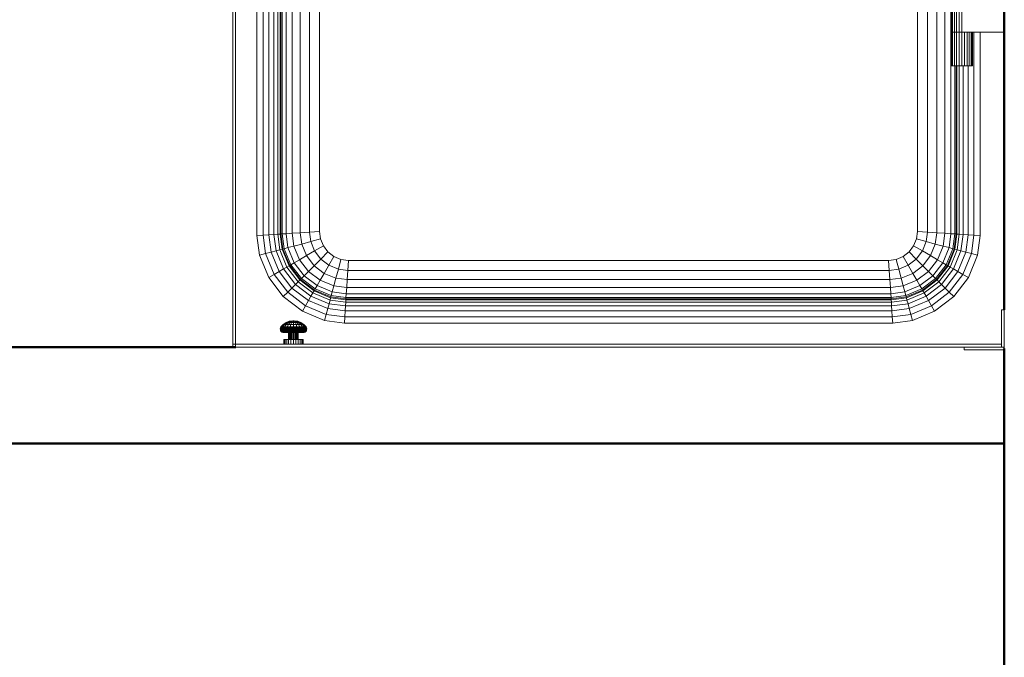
# Model space of a CAD drawing. Header units: millimetres. Extents: x 19580 to 41622, y 4748 to 42776.
# Tile 29 of 65: x 23389 to 24410, y 40854 to 41516. Entities that reach past the tile are written whole.
import ezdxf

# ---------------------------------------------------------------- set-up
doc = ezdxf.new("R2010")
doc.units = ezdxf.units.MM
for name, color, linetype, lineweight in [('A-WALL-____-MCUT', 113, 'Continuous', 50), ('A-WALL-____-OTLN', 113, 'Continuous', 20), ('M-EQPM-____-OTLN', 50, 'Continuous', 20)]:
    doc.layers.add(name, color=color, linetype=linetype, lineweight=lineweight)

# ---------------------------------------------------------------- blocks, each defined once
blk = doc.blocks.new('Прямая форма - 83 new-608778-В_Этаж 01_Отопление')
at = {"layer": 'M-EQPM-____-OTLN', "color": 9}
for p, q in [((-357.5, -383.1), (-357.5, 382.6)), ((-353.5, -382.8), (-353.5, 382.8)), ((-351, 382.7), (-351, -382.7)), ((-350.2, 382.6), (-350.2, -382.6)), ((-348.8, -382.5), (-348.8, 382.5)), ((-344.8, 382.3), (-344.8, -382.3)), ((-338.4, 381.9), (-338.4, -381.9)), ((-330.2, 381.3), (-330.2, -381.3)), ((-320.5, 380.7), (-320.5, -380.7)), ((-310.2, 380), (-310.2, -380)), ((310.2, 380), (310.2, -380)), ((320.5, 380.7), (320.5, -380.7)), ((330.2, 381.3), (330.2, -381.3)), ((338.4, 381.9), (338.4, -381.9)), ((344.8, 382.3), (344.8, -382.3)), ((-368.7, -383.8), (-368.7, 371.4)), ((-362.7, -383.4), (-362.7, 377.4)), ((-375.2, -384.3), (-375.2, 364.9)), ((-400.2, -497), (-400.2, 339.9)), ((-397.2, 342.9), (-397.2, -497)), ((-310.2, -380), (-310.2, 0)), ((310.2, -380), (310.2, 0)), ((345.2, -120), (345.2, -173)), ((345.5, -120), (345.5, -173)), ((346.6, -120), (346.6, -173)), ((348.4, -120), (348.4, -173)), ((350.7, -120), (350.7, -173)), ((353.3, -120), (353.3, -173)), ((356.2, -120), (356.2, -173)), ((345.5, -173), (345.2, -173)), ((345.2, -173), (345.5, -173)), ((345.2, -173), (345.2, -208)), ((346.6, -173), (345.5, -173)), ((345.5, -173), (346.6, -173)), ((345.5, -173), (345.5, -208)), ((348.4, -173), (346.6, -173)), ((346.6, -173), (348.4, -173)), ((346.6, -173), (346.6, -208)), ((350.7, -173), (348.4, -173)), ((348.4, -173), (350.7, -173)), ((348.4, -173), (348.4, -208)), ((353.3, -173), (350.7, -173)), ((350.7, -173), (353.3, -173)), ((350.7, -173), (350.7, -208)), ((356.2, -173), (353.3, -173)), ((353.3, -173), (356.2, -173)), ((353.3, -173), (353.3, -208)), ((400.2, -173), (356.2, -173)), ((356.2, -173), (356.2, -208)), ((359, -173), (359, -208)), ((361.7, -173), (361.7, -208)), ((363.9, -173), (363.9, -208)), ((365.7, -173), (365.7, -208)), ((366.8, -173), (366.8, -208)), ((367.2, -173), (367.2, -208)), ((368.7, -383.8), (368.7, -173)), ((375.2, -173), (375.2, -384.3)), ((345.5, -208), (345.2, -208)), ((346.6, -208), (345.5, -208)), ((348.4, -208), (346.6, -208)), ((350.7, -208), (348.4, -208)), ((348.8, -208), (348.8, -382.5)), ((350.2, -382.6), (350.2, -208)), ((353.3, -208), (350.7, -208)), ((351, -382.7), (351, -208)), ((356.2, -208), (353.3, -208)), ((353.5, -382.8), (353.5, -208)), ((359, -208), (356.2, -208)), ((357.5, -383.1), (357.5, -208)), ((361.7, -208), (359, -208)), ((363.9, -208), (361.7, -208)), ((362.7, -383.4), (362.7, -208)), ((365.7, -208), (363.9, -208)), ((366.8, -208), (365.7, -208)), ((367.2, -208), (366.8, -208)), ((-368.7, -383.8), (-375.2, -384.3)), ((-372.5, -404.7), (-375.2, -384.3)), ((-362.7, -383.4), (-368.7, -383.8)), ((-366.2, -403), (-368.7, -383.8)), ((-357.5, -383.1), (-362.7, -383.4)), ((-360.3, -401.5), (-362.7, -383.4)), ((-353.5, -382.8), (-357.5, -383.1)), ((-355.2, -400.1), (-357.5, -383.1)), ((-351, -382.7), (-353.5, -382.8)), ((-351.4, -399.1), (-353.5, -382.8)), ((-350.2, -382.6), (-351, -382.7)), ((-351, -382.7), (-348.9, -398.4)), ((-348.8, -382.5), (-350.2, -382.6)), ((-350.2, -382.6), (-348.1, -398.2)), ((-344.8, -382.3), (-348.8, -382.5)), ((-346.8, -397.9), (-348.8, -382.5)), ((-344.8, -382.3), (-338.4, -381.9)), ((-342.9, -396.8), (-344.8, -382.3)), ((-338.4, -381.9), (-330.2, -381.3)), ((-338.4, -381.9), (-336.7, -395.1)), ((-330.2, -381.3), (-320.5, -380.7)), ((-330.2, -381.3), (-328.6, -393)), ((-320.5, -380.7), (-310.2, -380)), ((-320.5, -380.7), (-319.2, -390.5)), ((-319.2, -390.5), (-309.1, -387.8)), ((-310.2, -380), (-309.1, -387.8)), ((-310.2, -380), (-309.1, -387.8)), ((-309.1, -387.8), (-306.1, -395)), ((-309.1, -387.8), (-306.1, -395)), ((309.1, -387.8), (306.1, -395)), ((306.1, -395), (309.1, -387.8)), ((310.2, -380), (309.1, -387.8)), ((309.1, -387.8), (310.2, -380)), ((319.2, -390.5), (309.1, -387.8)), ((320.5, -380.7), (310.2, -380)), ((320.5, -380.7), (319.2, -390.5)), ((330.2, -381.3), (320.5, -380.7)), ((330.2, -381.3), (328.6, -393)), ((338.4, -381.9), (330.2, -381.3)), ((338.4, -381.9), (336.7, -395.1)), ((344.8, -382.3), (338.4, -381.9)), ((344.8, -382.3), (342.9, -396.8)), ((348.8, -382.5), (344.8, -382.3)), ((348.8, -382.5), (346.8, -397.9)), ((348.1, -398.2), (350.2, -382.6)), ((350.2, -382.6), (348.8, -382.5)), ((348.9, -398.4), (351, -382.7)), ((351, -382.7), (350.2, -382.6)), ((353.5, -382.8), (351, -382.7)), ((351.4, -399.1), (353.5, -382.8)), ((357.5, -383.1), (353.5, -382.8)), ((355.2, -400.1), (357.5, -383.1)), ((362.7, -383.4), (357.5, -383.1)), ((360.3, -401.5), (362.7, -383.4)), ((368.7, -383.8), (362.7, -383.4)), ((366.2, -403), (368.7, -383.8)), ((375.2, -384.3), (368.7, -383.8)), ((375.2, -384.3), (372.5, -404.7)), ((-348.1, -398.2), (-348.9, -398.4)), ((-346.8, -397.9), (-348.1, -398.2)), ((-348.1, -398.2), (-341.1, -415.2)), ((-342.9, -396.8), (-346.8, -397.9)), ((-339.9, -414.5), (-346.8, -397.9)), ((-336.7, -395.1), (-342.9, -396.8)), ((-336.4, -412.5), (-342.9, -396.8)), ((-336.7, -395.1), (-328.6, -393)), ((-336.7, -395.1), (-330.8, -409.3)), ((-328.6, -393), (-319.2, -390.5)), ((-328.6, -393), (-323.6, -405.1)), ((-319.2, -390.5), (-315.2, -400.2)), ((-315.2, -400.2), (-306.1, -395)), ((-306.1, -395), (-301.4, -401.2)), ((-306.1, -395), (-301.4, -401.2)), ((306.1, -395), (301.4, -401.2)), ((301.4, -401.2), (306.1, -395)), ((315.2, -400.2), (306.1, -395)), ((319.2, -390.5), (315.2, -400.2)), ((328.6, -393), (319.2, -390.5)), ((328.6, -393), (323.6, -405.1)), ((336.7, -395.1), (328.6, -393)), ((336.7, -395.1), (330.8, -409.3)), ((342.9, -396.8), (336.4, -412.5)), ((342.9, -396.8), (336.7, -395.1)), ((346.8, -397.9), (339.9, -414.5)), ((341.1, -415.2), (348.1, -398.2)), ((346.8, -397.9), (342.9, -396.8)), ((348.1, -398.2), (346.8, -397.9)), ((348.9, -398.4), (348.1, -398.2)), ((-366.2, -403), (-372.5, -404.7)), ((-362.9, -427.8), (-372.5, -404.7)), ((-360.3, -401.5), (-366.2, -403)), ((-357.3, -424.5), (-366.2, -403)), ((-355.2, -400.1), (-360.3, -401.5)), ((-352, -421.5), (-360.3, -401.5)), ((-351.4, -399.1), (-355.2, -400.1)), ((-347.5, -418.9), (-355.2, -400.1)), ((-348.9, -398.4), (-351.4, -399.1)), ((-351.4, -399.1), (-344, -416.9)), ((-348.9, -398.4), (-341.8, -415.6)), ((-330.8, -409.3), (-323.6, -405.1)), ((-323.6, -405.1), (-315.2, -400.2)), ((-323.6, -405.1), (-315.6, -415.5)), ((-315.2, -400.2), (-308.8, -408.6)), ((-308.8, -408.6), (-301.4, -401.2)), ((-301.4, -401.2), (-295.2, -406)), ((-301.4, -401.2), (-295.2, -406)), ((-300.4, -415), (-295.2, -406)), ((-295.2, -406), (-287.9, -409)), ((-295.2, -406), (-287.9, -409)), ((295.2, -406), (287.9, -409)), ((287.9, -409), (295.2, -406)), ((301.4, -401.2), (295.2, -406)), ((295.2, -406), (301.4, -401.2)), ((295.2, -406), (300.4, -415)), ((301.4, -401.2), (308.8, -408.6)), ((315.2, -400.2), (308.8, -408.6)), ((323.6, -405.1), (315.2, -400.2)), ((323.6, -405.1), (315.6, -415.5)), ((330.8, -409.3), (323.6, -405.1)), ((341.8, -415.6), (348.9, -398.4)), ((344, -416.9), (351.4, -399.1)), ((347.5, -418.9), (355.2, -400.1)), ((351.4, -399.1), (348.9, -398.4)), ((355.2, -400.1), (351.4, -399.1)), ((352, -421.5), (360.3, -401.5)), ((360.3, -401.5), (355.2, -400.1)), ((357.3, -424.5), (366.2, -403)), ((366.2, -403), (360.3, -401.5)), ((362.9, -427.8), (372.5, -404.7)), ((372.5, -404.7), (366.2, -403)), ((-344, -416.9), (-347.5, -418.9)), ((-341.8, -415.6), (-344, -416.9)), ((-344, -416.9), (-332.3, -432.1)), ((-341.1, -415.2), (-341.8, -415.6)), ((-341.8, -415.6), (-330.5, -430.3)), ((-339.9, -414.5), (-341.1, -415.2)), ((-341.1, -415.2), (-329.9, -429.7)), ((-336.4, -412.5), (-339.9, -414.5)), ((-328.9, -428.8), (-339.9, -414.5)), ((-330.8, -409.3), (-336.4, -412.5)), ((-326.1, -425.9), (-336.4, -412.5)), ((-321.5, -421.4), (-330.8, -409.3)), ((-315.6, -415.5), (-321.5, -421.4)), ((-315.6, -415.5), (-308.8, -408.6)), ((-315.6, -415.5), (-305.2, -423.5)), ((-308.8, -408.6), (-300.4, -415)), ((-305.2, -423.5), (-300.4, -415)), ((-300.4, -415), (-290.6, -419.1)), ((-290.6, -419.1), (-287.9, -409)), ((-287.9, -409), (-280.2, -410)), ((-287.9, -409), (-280.2, -410)), ((-280.8, -420.4), (-280.2, -410)), ((-280.2, -410), (280.2, -410)), ((-280.2, -410), (280.2, -410)), ((280.2, -410), (287.9, -409)), ((280.2, -410), (287.9, -409)), ((280.2, -410), (280.8, -420.4)), ((287.9, -409), (290.6, -419.1)), ((300.4, -415), (290.6, -419.1)), ((308.8, -408.6), (300.4, -415)), ((300.4, -415), (305.2, -423.5)), ((315.6, -415.5), (305.2, -423.5)), ((308.8, -408.6), (315.6, -415.5)), ((315.6, -415.5), (321.5, -421.4)), ((330.8, -409.3), (321.5, -421.4)), ((336.4, -412.5), (326.1, -425.9)), ((339.9, -414.5), (328.9, -428.8)), ((329.9, -429.7), (341.1, -415.2)), ((330.5, -430.3), (341.8, -415.6)), ((336.4, -412.5), (330.8, -409.3)), ((332.3, -432.1), (344, -416.9)), ((339.9, -414.5), (336.4, -412.5)), ((341.1, -415.2), (339.9, -414.5)), ((341.8, -415.6), (341.1, -415.2)), ((344, -416.9), (341.8, -415.6)), ((347.5, -418.9), (344, -416.9)), ((-357.3, -424.5), (-362.9, -427.8)), ((-347.7, -447.6), (-362.9, -427.8)), ((-352, -421.5), (-357.3, -424.5)), ((-343.1, -443), (-357.3, -424.5)), ((-347.5, -418.9), (-352, -421.5)), ((-338.8, -438.7), (-352, -421.5)), ((-335.1, -435), (-347.5, -418.9)), ((-328.9, -428.8), (-329.9, -429.7)), ((-326.1, -425.9), (-328.9, -428.8)), ((-314.6, -439.7), (-328.9, -428.8)), ((-321.5, -421.4), (-326.1, -425.9)), ((-312.6, -436.2), (-326.1, -425.9)), ((-309.4, -430.7), (-321.5, -421.4)), ((-305.2, -423.5), (-309.4, -430.7)), ((-293.1, -428.5), (-305.2, -423.5)), ((-293.1, -428.5), (-295.3, -436.5)), ((-290.6, -419.1), (-293.1, -428.5)), ((-281.5, -430), (-293.1, -428.5)), ((-290.6, -419.1), (-280.8, -420.4)), ((-280.8, -420.4), (-281.5, -430)), ((280.8, -420.4), (-280.8, -420.4)), ((290.6, -419.1), (280.8, -420.4)), ((280.8, -420.4), (281.5, -430)), ((293.1, -428.5), (281.5, -430)), ((290.6, -419.1), (293.1, -428.5)), ((305.2, -423.5), (293.1, -428.5)), ((293.1, -428.5), (295.3, -436.5)), ((305.2, -423.5), (309.4, -430.7)), ((321.5, -421.4), (309.4, -430.7)), ((326.1, -425.9), (312.6, -436.2)), ((328.9, -428.8), (314.6, -439.7)), ((321.5, -421.4), (326.1, -425.9)), ((326.1, -425.9), (328.9, -428.8)), ((328.9, -428.8), (329.9, -429.7)), ((335.1, -435), (347.5, -418.9)), ((338.8, -438.7), (352, -421.5)), ((343.1, -443), (357.3, -424.5)), ((352, -421.5), (347.5, -418.9)), ((347.7, -447.6), (362.9, -427.8)), ((357.3, -424.5), (352, -421.5)), ((362.9, -427.8), (357.3, -424.5)), ((-338.8, -438.7), (-343.1, -443)), ((-335.1, -435), (-338.8, -438.7)), ((-321.6, -451.8), (-338.8, -438.7)), ((-332.3, -432.1), (-335.1, -435)), ((-335.1, -435), (-319, -447.3)), ((-330.5, -430.3), (-332.3, -432.1)), ((-332.3, -432.1), (-317, -443.8)), ((-329.9, -429.7), (-330.5, -430.3)), ((-330.5, -430.3), (-315.8, -441.7)), ((-329.9, -429.7), (-315.3, -440.9)), ((-312.6, -436.2), (-314.6, -439.7)), ((-309.4, -430.7), (-312.6, -436.2)), ((-297, -442.7), (-312.6, -436.2)), ((-295.3, -436.5), (-309.4, -430.7)), ((-295.3, -436.5), (-297, -442.7)), ((-282, -438.3), (-295.3, -436.5)), ((-282, -438.3), (-282.4, -444.6)), ((-281.5, -430), (-282, -438.3)), ((282, -438.3), (-282, -438.3)), ((281.5, -430), (-281.5, -430)), ((281.5, -430), (282, -438.3)), ((295.3, -436.5), (282, -438.3)), ((282, -438.3), (282.4, -444.6)), ((309.4, -430.7), (295.3, -436.5)), ((295.3, -436.5), (297, -442.7)), ((312.6, -436.2), (297, -442.7)), ((309.4, -430.7), (312.6, -436.2)), ((312.6, -436.2), (314.6, -439.7)), ((315.3, -440.9), (329.9, -429.7)), ((315.8, -441.7), (330.5, -430.3)), ((317, -443.8), (332.3, -432.1)), ((319, -447.3), (335.1, -435)), ((321.6, -451.8), (338.8, -438.7)), ((329.9, -429.7), (330.5, -430.3)), ((330.5, -430.3), (332.3, -432.1)), ((332.3, -432.1), (335.1, -435)), ((335.1, -435), (338.8, -438.7)), ((338.8, -438.7), (343.1, -443)), ((-343.1, -443), (-347.7, -447.6)), ((-327.9, -462.8), (-347.7, -447.6)), ((-324.7, -457.1), (-343.1, -443)), ((-319, -447.3), (-321.6, -451.8)), ((-317, -443.8), (-319, -447.3)), ((-319, -447.3), (-300.3, -455.1)), ((-315.8, -441.7), (-317, -443.8)), ((-317, -443.8), (-299.2, -451.2)), ((-315.3, -440.9), (-315.8, -441.7)), ((-315.8, -441.7), (-298.6, -448.8)), ((-314.6, -439.7), (-315.3, -440.9)), ((-315.3, -440.9), (-298.4, -447.9)), ((-298, -446.6), (-314.6, -439.7)), ((-298.6, -448.8), (-299.2, -451.2)), ((-298.4, -447.9), (-298.6, -448.8)), ((-298.6, -448.8), (-282.8, -450.9)), ((-298, -446.6), (-298.4, -447.9)), ((-298.4, -447.9), (-282.8, -450)), ((-297, -442.7), (-298, -446.6)), ((-282.7, -448.6), (-298, -446.6)), ((-282.4, -444.6), (-297, -442.7)), ((-282.7, -448.6), (-282.8, -450)), ((-282.4, -444.6), (-282.7, -448.6)), ((282.7, -448.6), (-282.7, -448.6)), ((282.4, -444.6), (-282.4, -444.6)), ((297, -442.7), (282.4, -444.6)), ((282.4, -444.6), (282.7, -448.6)), ((298, -446.6), (282.7, -448.6)), ((282.7, -448.6), (282.8, -450)), ((282.8, -450), (298.4, -447.9)), ((282.8, -450.9), (298.6, -448.8)), ((297, -442.7), (298, -446.6)), ((314.6, -439.7), (298, -446.6)), ((298, -446.6), (298.4, -447.9)), ((298.4, -447.9), (315.3, -440.9)), ((298.4, -447.9), (298.6, -448.8)), ((298.6, -448.8), (315.8, -441.7)), ((298.6, -448.8), (299.2, -451.2)), ((299.2, -451.2), (317, -443.8)), ((300.3, -455.1), (319, -447.3)), ((314.6, -439.7), (315.3, -440.9)), ((315.3, -440.9), (315.8, -441.7)), ((315.8, -441.7), (317, -443.8)), ((317, -443.8), (319, -447.3)), ((319, -447.3), (321.6, -451.8)), ((324.7, -457.1), (343.1, -443)), ((327.9, -462.8), (347.7, -447.6)), ((343.1, -443), (347.7, -447.6)), ((-324.7, -457.1), (-327.9, -462.8)), ((-321.6, -451.8), (-324.7, -457.1)), ((-303.2, -466), (-324.7, -457.1)), ((-301.6, -460.1), (-321.6, -451.8)), ((-300.3, -455.1), (-301.6, -460.1)), ((-299.2, -451.2), (-300.3, -455.1)), ((-300.3, -455.1), (-283.3, -457.3)), ((-299.2, -451.2), (-283, -453.3)), ((-283.3, -457.3), (-283.6, -462.5)), ((-283, -453.3), (-283.3, -457.3)), ((-283.3, -457.3), (283.3, -457.3)), ((-282.8, -450.9), (-283, -453.3)), ((-283, -453.3), (283, -453.3)), ((-282.8, -450), (282.8, -450)), ((-282.8, -450), (-282.8, -450.9)), ((-282.8, -450.9), (282.8, -450.9)), ((282.8, -450), (282.8, -450.9)), ((282.8, -450.9), (283, -453.3)), ((283, -453.3), (299.2, -451.2)), ((283, -453.3), (283.3, -457.3)), ((283.3, -457.3), (300.3, -455.1)), ((283.3, -457.3), (283.6, -462.5)), ((299.2, -451.2), (300.3, -455.1)), ((300.3, -455.1), (301.6, -460.1)), ((301.6, -460.1), (321.6, -451.8)), ((303.2, -466), (324.7, -457.1)), ((321.6, -451.8), (324.7, -457.1)), ((324.7, -457.1), (327.9, -462.8)), ((-304.9, -472.3), (-327.9, -462.8)), ((-303.2, -466), (-304.9, -472.3)), ((-301.6, -460.1), (-303.2, -466)), ((-284, -468.5), (-303.2, -466)), ((-301.6, -460.1), (-283.6, -462.5)), ((-284, -468.5), (-284.4, -475)), ((-283.6, -462.5), (-284, -468.5)), ((284, -468.5), (-284, -468.5)), ((-283.6, -462.5), (283.6, -462.5)), ((283.6, -462.5), (301.6, -460.1)), ((283.6, -462.5), (284, -468.5)), ((284, -468.5), (303.2, -466)), ((284, -468.5), (284.4, -475)), ((301.6, -460.1), (303.2, -466)), ((303.2, -466), (304.9, -472.3)), ((327.9, -462.8), (304.9, -472.3)), ((400.2, -461.5), (397.2, -461.5)), ((397.2, -461.5), (397.2, -497)), ((400.2, -500), (400.2, -461.5)), ((-350.9, -481), (-350.7, -480)), ((-350.7, -480), (-350.2, -479.1)), ((-350.4, -481), (-350.2, -480)), ((-350.2, -479.1), (-347.8, -476.4)), ((-349.8, -479.1), (-350.2, -479.1)), ((-350.2, -479.1), (-349.8, -479.1)), ((-350.2, -480), (-349.8, -479.1)), ((-350.2, -480), (-349.8, -479.1)), ((-348.9, -480), (-350.2, -480)), ((-350.2, -480), (-348.9, -480)), ((-349.8, -479.1), (-347.5, -476.4)), ((-349.8, -479.1), (-348.5, -479.1)), ((-349.1, -481), (-348.9, -480)), ((-348.9, -480), (-348.5, -479.1)), ((-348.9, -480), (-346.7, -480)), ((-348.5, -479.1), (-346.4, -476.4)), ((-348.5, -479.1), (-346.4, -479.1)), ((-347.8, -476.4), (-344.9, -474.4)), ((-347.5, -476.4), (-347.8, -476.4)), ((-347.8, -476.4), (-347.5, -476.4)), ((-347.5, -476.4), (-344.6, -474.4)), ((-347.5, -476.4), (-346.4, -476.4)), ((-346.9, -481), (-346.7, -480)), ((-346.7, -480), (-346.4, -479.1)), ((-346.7, -480), (-343.9, -480)), ((-346.4, -476.4), (-343.8, -474.4)), ((-346.4, -476.4), (-344.7, -476.4)), ((-346.4, -479.1), (-344.7, -476.4)), ((-346.4, -479.1), (-343.7, -479.1)), ((-344.9, -474.4), (-341.5, -473.1)), ((-344.7, -476.4), (-342.6, -474.4)), ((-344.7, -476.4), (-342.5, -476.4)), ((-344.6, -474.4), (-341.4, -473.1)), ((-344.6, -474.4), (-341.4, -473.1)), ((-344.6, -474.4), (-343.8, -474.4)), ((-344, -481), (-343.9, -480)), ((-343.9, -480), (-343.7, -479.1)), ((-343.9, -480), (-340.7, -480)), ((-343.8, -474.4), (-340.9, -473.1)), ((-343.8, -474.4), (-342.6, -474.4)), ((-343.7, -479.1), (-342.5, -476.4)), ((-343.7, -479.1), (-340.5, -479.1)), ((-342.6, -474.4), (-340.2, -473.1)), ((-342.6, -474.4), (-341, -474.4)), ((-342.5, -476.4), (-341, -474.4)), ((-342.5, -476.4), (-339.9, -476.4)), ((-341.5, -473.1), (-337.9, -472.7)), ((-341.4, -473.1), (-341.5, -473.1)), ((-341.5, -473.1), (-341.4, -473.1)), ((-341.4, -473.1), (-337.9, -472.7)), ((-341.4, -473.1), (-337.9, -472.7)), ((-341, -474.4), (-339.3, -473.1)), ((-341, -474.4), (-339.3, -473.1)), ((-341, -474.4), (-339.2, -474.4)), ((-340.9, -473.1), (-337.8, -472.7)), ((-340.9, -473.1), (-337.8, -472.7)), ((-340.2, -473.1), (-340.9, -473.1)), ((-340.9, -473.1), (-340.2, -473.1)), ((-340.5, -479.1), (-340.7, -480)), ((-340.7, -480), (-337.2, -480)), ((-340.7, -480), (-340.7, -481)), ((-339.9, -476.4), (-340.5, -479.1)), ((-340.5, -479.1), (-337.2, -479.1)), ((-340.2, -473.1), (-337.7, -472.7)), ((-340.2, -473.1), (-337.7, -472.7)), ((-339.3, -473.1), (-340.2, -473.1)), ((-340.2, -473.1), (-339.3, -473.1)), ((-339.2, -474.4), (-339.9, -476.4)), ((-339.9, -476.4), (-337.2, -476.4)), ((-339.3, -473.1), (-337.6, -472.7)), ((-339.3, -473.1), (-337.6, -472.7)), ((-338.3, -473.1), (-339.3, -473.1)), ((-339.3, -473.1), (-338.3, -473.1)), ((-338.3, -473.1), (-339.2, -474.4)), ((-339.2, -474.4), (-337.2, -474.4)), ((-337.4, -472.7), (-338.3, -473.1)), ((-338.3, -473.1), (-337.4, -472.7)), ((-338.3, -473.1), (-337.2, -473.1)), ((-337.8, -472.7), (-337.9, -472.7)), ((-337.9, -472.7), (-337.9, -472.7)), ((-337.9, -472.7), (-337.9, -472.7)), ((-337.9, -472.7), (-337.8, -472.7)), ((-337.7, -472.7), (-337.8, -472.7)), ((-337.8, -472.7), (-337.7, -472.7)), ((-337.6, -472.7), (-337.7, -472.7)), ((-337.7, -472.7), (-337.6, -472.7)), ((-337.4, -472.7), (-337.6, -472.7)), ((-337.6, -472.7), (-337.4, -472.7)), ((-337.2, -472.7), (-337.4, -472.7)), ((-337.4, -472.7), (-337.2, -472.7)), ((-337, -472.7), (-337.2, -472.7)), ((-337.2, -472.7), (-337.2, -473.1)), ((-337, -472.7), (-337.2, -472.7)), ((-337.2, -473.1), (-337.2, -472.7)), ((-337.2, -473.1), (-336, -473.1)), ((-337.2, -473.1), (-337.2, -474.4)), ((-337.2, -474.4), (-335.2, -474.4)), ((-337.2, -474.4), (-337.2, -476.4)), ((-337.2, -476.4), (-334.4, -476.4)), ((-337.2, -476.4), (-337.2, -479.1)), ((-337.2, -479.1), (-333.8, -479.1)), ((-337.2, -479.1), (-337.2, -480)), ((-337.2, -480), (-333.7, -480)), ((-337.2, -480), (-337.2, -481)), ((-336, -473.1), (-337, -472.7)), ((-337, -472.7), (-336.8, -472.7)), ((-336.8, -472.7), (-337, -472.7)), ((-336, -473.1), (-337, -472.7)), ((-336.8, -472.7), (-336.6, -472.7)), ((-336.6, -472.7), (-336.8, -472.7)), ((-335, -473.1), (-336.8, -472.7)), ((-335, -473.1), (-336.8, -472.7)), ((-336.6, -472.7), (-336.5, -472.7)), ((-336.5, -472.7), (-336.6, -472.7)), ((-334.1, -473.1), (-336.6, -472.7)), ((-334.1, -473.1), (-336.6, -472.7)), ((-336.5, -472.7), (-336.4, -472.7)), ((-336.4, -472.7), (-336.5, -472.7)), ((-333.4, -473.1), (-336.5, -472.7)), ((-333.4, -473.1), (-336.5, -472.7)), ((-336.4, -472.7), (-336.4, -472.7)), ((-336.4, -472.7), (-336.4, -472.7)), ((-333, -473.1), (-336.4, -472.7)), ((-332.8, -473.1), (-336.4, -472.7)), ((-333, -473.1), (-336.4, -472.7)), ((-335.2, -474.4), (-336, -473.1)), ((-336, -473.1), (-335, -473.1)), ((-335, -473.1), (-336, -473.1)), ((-334.4, -476.4), (-335.2, -474.4)), ((-335.2, -474.4), (-333.3, -474.4)), ((-335, -473.1), (-334.1, -473.1)), ((-334.1, -473.1), (-335, -473.1)), ((-333.3, -474.4), (-335, -473.1)), ((-333.3, -474.4), (-335, -473.1)), ((-333.8, -479.1), (-334.4, -476.4)), ((-334.4, -476.4), (-331.8, -476.4)), ((-334.1, -473.1), (-333.4, -473.1)), ((-333.4, -473.1), (-334.1, -473.1)), ((-331.7, -474.4), (-334.1, -473.1)), ((-333.7, -480), (-333.8, -479.1)), ((-333.8, -479.1), (-330.6, -479.1)), ((-333.6, -481), (-333.7, -480)), ((-333.7, -480), (-330.4, -480)), ((-330.5, -474.4), (-333.4, -473.1)), ((-333.3, -474.4), (-331.7, -474.4)), ((-331.8, -476.4), (-333.3, -474.4)), ((-333, -473.1), (-332.8, -473.1)), ((-332.8, -473.1), (-333, -473.1)), ((-329.7, -474.4), (-333, -473.1)), ((-329.7, -474.4), (-333, -473.1)), ((-329.5, -474.4), (-332.8, -473.1)), ((-331.8, -476.4), (-329.6, -476.4)), ((-330.6, -479.1), (-331.8, -476.4)), ((-331.7, -474.4), (-330.5, -474.4)), ((-329.6, -476.4), (-331.7, -474.4)), ((-330.6, -479.1), (-327.9, -479.1)), ((-330.4, -480), (-330.6, -479.1)), ((-330.5, -474.4), (-329.7, -474.4)), ((-327.9, -476.4), (-330.5, -474.4)), ((-330.4, -480), (-327.6, -480)), ((-330.3, -481), (-330.4, -480)), ((-326.9, -476.4), (-329.7, -474.4)), ((-329.6, -476.4), (-327.9, -476.4)), ((-327.9, -479.1), (-329.6, -476.4)), ((-326.5, -476.4), (-329.5, -474.4)), ((-327.9, -476.4), (-326.9, -476.4)), ((-325.8, -479.1), (-327.9, -476.4)), ((-327.9, -479.1), (-325.8, -479.1)), ((-327.6, -480), (-327.9, -479.1)), ((-327.6, -480), (-325.4, -480)), ((-327.4, -481), (-327.6, -480)), ((-326.9, -476.4), (-326.5, -476.4)), ((-326.5, -476.4), (-326.9, -476.4)), ((-324.5, -479.1), (-326.9, -476.4)), ((-324.1, -479.1), (-326.5, -476.4)), ((-325.8, -479.1), (-324.5, -479.1)), ((-325.4, -480), (-325.8, -479.1)), ((-325.4, -480), (-324.1, -480)), ((-324.1, -480), (-325.4, -480)), ((-325.3, -481), (-325.4, -480)), ((-324.5, -479.1), (-324.1, -479.1)), ((-324.1, -479.1), (-324.5, -479.1)), ((-324.1, -480), (-324.5, -479.1)), ((-324.1, -480), (-324.5, -479.1)), ((-323.6, -480), (-324.1, -479.1)), ((-323.9, -481), (-324.1, -480)), ((-323.4, -481), (-323.6, -480)), ((-284.4, -475), (-304.9, -472.3)), ((284.4, -475), (-284.4, -475)), ((304.9, -472.3), (284.4, -475)), ((-350.4, -481), (-350.9, -481)), ((-350.9, -481), (-350.4, -481)), ((-350.8, -482), (-350.9, -481)), ((-350.4, -482), (-350.8, -482)), ((-350.8, -482), (-350.4, -482)), ((-350.5, -483), (-350.8, -482)), ((-350, -483), (-350.5, -483)), ((-350.5, -483), (-350, -483)), ((-349.9, -483.8), (-350.5, -483)), ((-350.4, -481), (-349.1, -481)), ((-350.4, -482), (-350.4, -481)), ((-350.4, -482), (-349, -482)), ((-350, -483), (-350.4, -482)), ((-350, -483), (-350.4, -482)), ((-348.7, -483), (-350, -483)), ((-350, -483), (-348.7, -483)), ((-349.5, -483.8), (-350, -483)), ((-349.5, -483.8), (-350, -483)), ((-349.5, -483.8), (-349.9, -483.8)), ((-349.9, -483.8), (-349.5, -483.8)), ((-349.1, -484.5), (-349.9, -483.8)), ((-348.2, -483.8), (-349.5, -483.8)), ((-349.5, -483.8), (-348.2, -483.8)), ((-348.7, -484.5), (-349.5, -483.8)), ((-348.7, -484.5), (-349.5, -483.8)), ((-349.1, -481), (-346.9, -481)), ((-349, -482), (-349.1, -481)), ((-348.7, -484.5), (-349.1, -484.5)), ((-349.1, -484.5), (-348.7, -484.5)), ((-348.2, -484.9), (-349.1, -484.5)), ((-349, -482), (-346.8, -482)), ((-348.7, -483), (-349, -482)), ((-348.7, -483), (-346.6, -483)), ((-348.2, -483.8), (-348.7, -483)), ((-347.5, -484.5), (-348.7, -484.5)), ((-348.7, -484.5), (-347.5, -484.5)), ((-347.8, -484.9), (-348.7, -484.5)), ((-347.8, -484.9), (-348.7, -484.5)), ((-348.2, -483.8), (-346.2, -483.8)), ((-347.5, -484.5), (-348.2, -483.8)), ((-347.5, -484.5), (-348.2, -483.8)), ((-347.8, -484.9), (-348.2, -484.9)), ((-348.2, -484.9), (-347.8, -484.9)), ((-347.2, -485), (-348.2, -484.9)), ((-346.7, -484.9), (-347.8, -484.9)), ((-347.8, -484.9), (-346.7, -484.9)), ((-346.8, -485), (-347.8, -484.9)), ((-346.8, -485), (-347.8, -484.9)), ((-345.6, -484.5), (-347.5, -484.5)), ((-347.5, -484.5), (-345.6, -484.5)), ((-346.7, -484.9), (-347.5, -484.5)), ((-346.7, -484.9), (-347.5, -484.5)), ((-346.8, -485), (-347.2, -485)), ((-347.2, -485), (-346.8, -485)), ((-346.9, -481), (-344, -481)), ((-346.8, -482), (-346.9, -481)), ((-346.8, -482), (-344, -482)), ((-346.6, -483), (-346.8, -482)), ((-345.8, -485), (-346.8, -485)), ((-346.8, -485), (-345.8, -485)), ((-344.9, -484.9), (-346.7, -484.9)), ((-346.7, -484.9), (-344.9, -484.9)), ((-345.8, -485), (-346.7, -484.9)), ((-345.8, -485), (-346.7, -484.9)), ((-346.6, -483), (-343.8, -483)), ((-346.2, -483.8), (-346.6, -483)), ((-346.2, -483.8), (-343.5, -483.8)), ((-345.6, -484.5), (-346.2, -483.8)), ((-344.2, -485), (-345.8, -485)), ((-345.8, -485), (-344.2, -485)), ((-345.6, -484.5), (-343.1, -484.5)), ((-344.9, -484.9), (-345.6, -484.5)), ((-344.9, -484.9), (-345.6, -484.5)), ((-342.7, -484.9), (-344.9, -484.9)), ((-344.9, -484.9), (-342.7, -484.9)), ((-344.2, -485), (-344.9, -484.9)), ((-344.2, -485), (-344.9, -484.9)), ((-342.2, -485), (-344.2, -485)), ((-344.2, -485), (-342.2, -485)), ((-344, -481), (-340.7, -481)), ((-344, -482), (-344, -481)), ((-344, -482), (-340.7, -482)), ((-343.8, -483), (-344, -482)), ((-343.8, -483), (-340.6, -483)), ((-343.5, -483.8), (-343.8, -483)), ((-343.5, -483.8), (-340.5, -483.8)), ((-343.1, -484.5), (-343.5, -483.8)), ((-343.1, -484.5), (-340.3, -484.5)), ((-342.7, -484.9), (-343.1, -484.5)), ((-342.7, -484.9), (-343.1, -484.5)), ((-340, -484.9), (-342.7, -484.9)), ((-342.7, -484.9), (-340, -484.9)), ((-342.2, -485), (-342.7, -484.9)), ((-342.2, -485), (-342.7, -484.9)), ((-342.2, -485), (-339.8, -485)), ((-342, -485), (-342.2, -485)), ((-342.2, -485), (-342, -485)), ((-342.2, -492.2), (-342.2, -485)), ((-342, -485), (-341.5, -485)), ((-342, -492.2), (-342, -485)), ((-341.5, -485), (-340.7, -485)), ((-341.5, -492.2), (-341.5, -485)), ((-340.7, -481), (-337.2, -481)), ((-340.7, -481), (-340.7, -482)), ((-340.7, -482), (-337.2, -482)), ((-340.7, -482), (-340.6, -483)), ((-340.7, -485), (-339.7, -485)), ((-340.7, -492.2), (-340.7, -485)), ((-340.6, -483), (-337.2, -483)), ((-340.6, -483), (-340.5, -483.8)), ((-340.5, -483.8), (-337.2, -483.8)), ((-340.5, -483.8), (-340.3, -484.5)), ((-340.3, -484.5), (-337.2, -484.5)), ((-340.3, -484.5), (-340, -484.9)), ((-340, -484.9), (-340.3, -484.5)), ((-340, -484.9), (-337.2, -484.9)), ((-337.2, -484.9), (-340, -484.9)), ((-340, -484.9), (-339.8, -485)), ((-339.8, -485), (-340, -484.9)), ((-339.8, -485), (-337.2, -485)), ((-339.7, -485), (-338.5, -485)), ((-339.7, -492.2), (-339.7, -485)), ((-338.5, -485), (-337.2, -485)), ((-338.5, -485), (-338.5, -492.2)), ((-337.2, -481), (-333.6, -481)), ((-337.2, -481), (-337.2, -482)), ((-337.2, -482), (-333.6, -482)), ((-337.2, -482), (-337.2, -483)), ((-337.2, -483), (-333.7, -483)), ((-337.2, -483), (-337.2, -483.8)), ((-337.2, -483.8), (-333.9, -483.8)), ((-337.2, -483.8), (-337.2, -484.5)), ((-337.2, -484.5), (-334.1, -484.5)), ((-337.2, -484.5), (-337.2, -484.9)), ((-337.2, -484.9), (-337.2, -484.5)), ((-337.2, -484.9), (-334.3, -484.9)), ((-337.2, -484.9), (-337.2, -485)), ((-334.3, -484.9), (-337.2, -484.9)), ((-337.2, -485), (-337.2, -484.9)), ((-337.2, -485), (-334.6, -485)), ((-337.2, -485), (-335.9, -485)), ((-337.2, -485), (-337.2, -492.2)), ((-335.9, -492.2), (-335.9, -485)), ((-335.9, -485), (-334.7, -485)), ((-334.7, -485), (-333.6, -485)), ((-334.7, -492.2), (-334.7, -485)), ((-334.6, -485), (-334.3, -484.9)), ((-334.6, -485), (-334.3, -484.9)), ((-334.6, -485), (-332.2, -485)), ((-334.3, -484.9), (-334.1, -484.5)), ((-334.3, -484.9), (-334.1, -484.5)), ((-334.3, -484.9), (-331.7, -484.9)), ((-331.7, -484.9), (-334.3, -484.9)), ((-334.1, -484.5), (-333.9, -483.8)), ((-334.1, -484.5), (-331.2, -484.5)), ((-333.9, -483.8), (-333.7, -483)), ((-333.9, -483.8), (-330.8, -483.8)), ((-333.7, -483), (-333.6, -482)), ((-333.7, -483), (-330.5, -483)), ((-333.6, -482), (-333.6, -481)), ((-333.6, -481), (-330.3, -481)), ((-333.6, -482), (-330.3, -482)), ((-333.6, -485), (-332.8, -485)), ((-333.6, -492.2), (-333.6, -485)), ((-332.8, -485), (-332.3, -485)), ((-332.8, -492.2), (-332.8, -485)), ((-332.3, -485), (-332.2, -485)), ((-332.2, -485), (-332.3, -485)), ((-332.3, -492.2), (-332.3, -485)), ((-332.2, -485), (-331.7, -484.9)), ((-332.2, -485), (-331.7, -484.9)), ((-332.2, -485), (-330.1, -485)), ((-330.1, -485), (-332.2, -485)), ((-332.2, -492.2), (-332.2, -485)), ((-331.7, -484.9), (-331.2, -484.5)), ((-331.7, -484.9), (-331.2, -484.5)), ((-331.7, -484.9), (-329.4, -484.9)), ((-329.4, -484.9), (-331.7, -484.9)), ((-331.2, -484.5), (-330.8, -483.8)), ((-331.2, -484.5), (-328.7, -484.5)), ((-330.8, -483.8), (-330.5, -483)), ((-330.8, -483.8), (-328.2, -483.8)), ((-330.5, -483), (-330.3, -482)), ((-330.5, -483), (-327.7, -483)), ((-330.3, -481), (-327.4, -481)), ((-330.3, -482), (-330.3, -481)), ((-330.3, -482), (-327.5, -482)), ((-330.1, -485), (-329.4, -484.9)), ((-330.1, -485), (-329.4, -484.9)), ((-330.1, -485), (-328.5, -485)), ((-328.5, -485), (-330.1, -485)), ((-329.4, -484.9), (-328.7, -484.5)), ((-329.4, -484.9), (-328.7, -484.5)), ((-329.4, -484.9), (-327.6, -484.9)), ((-327.6, -484.9), (-329.4, -484.9)), ((-328.7, -484.5), (-328.2, -483.8)), ((-328.7, -484.5), (-326.8, -484.5)), ((-326.8, -484.5), (-328.7, -484.5)), ((-328.5, -485), (-327.6, -484.9)), ((-328.5, -485), (-327.6, -484.9)), ((-328.5, -485), (-327.5, -485)), ((-327.5, -485), (-328.5, -485)), ((-328.2, -483.8), (-327.7, -483)), ((-328.2, -483.8), (-326.1, -483.8)), ((-327.7, -483), (-327.5, -482)), ((-327.7, -483), (-325.6, -483)), ((-327.6, -484.9), (-326.8, -484.5)), ((-327.6, -484.9), (-326.8, -484.5)), ((-327.6, -484.9), (-326.5, -484.9)), ((-326.5, -484.9), (-327.6, -484.9)), ((-327.5, -482), (-327.4, -481)), ((-327.5, -482), (-325.3, -482)), ((-327.5, -485), (-326.5, -484.9)), ((-327.5, -485), (-326.5, -484.9)), ((-327.5, -485), (-327.2, -485)), ((-327.2, -485), (-327.5, -485)), ((-327.4, -481), (-325.3, -481)), ((-327.2, -485), (-326.2, -484.9)), ((-326.8, -484.5), (-326.1, -483.8)), ((-326.8, -484.5), (-326.1, -483.8)), ((-326.8, -484.5), (-325.6, -484.5)), ((-325.6, -484.5), (-326.8, -484.5)), ((-326.5, -484.9), (-325.6, -484.5)), ((-326.5, -484.9), (-325.6, -484.5)), ((-326.5, -484.9), (-326.2, -484.9)), ((-326.2, -484.9), (-326.5, -484.9)), ((-326.2, -484.9), (-325.2, -484.5)), ((-326.1, -483.8), (-325.6, -483)), ((-326.1, -483.8), (-324.9, -483.8)), ((-324.9, -483.8), (-326.1, -483.8)), ((-325.6, -483), (-325.3, -482)), ((-325.6, -483), (-324.3, -483)), ((-324.3, -483), (-325.6, -483)), ((-325.6, -484.5), (-324.9, -483.8)), ((-325.6, -484.5), (-324.9, -483.8)), ((-325.6, -484.5), (-325.2, -484.5)), ((-325.2, -484.5), (-325.6, -484.5)), ((-325.3, -481), (-323.9, -481)), ((-325.3, -482), (-325.3, -481)), ((-325.3, -482), (-324, -482)), ((-325.2, -484.5), (-324.4, -483.8)), ((-324.9, -483.8), (-324.3, -483)), ((-324.9, -483.8), (-324.3, -483)), ((-324.9, -483.8), (-324.4, -483.8)), ((-324.4, -483.8), (-324.9, -483.8)), ((-324.4, -483.8), (-323.8, -483)), ((-324.3, -483), (-324, -482)), ((-324.3, -483), (-324, -482)), ((-324.3, -483), (-323.8, -483)), ((-323.8, -483), (-324.3, -483)), ((-324, -482), (-323.9, -481)), ((-324, -482), (-323.5, -482)), ((-323.5, -482), (-324, -482)), ((-323.9, -481), (-323.4, -481)), ((-323.4, -481), (-323.9, -481)), ((-323.8, -483), (-323.5, -482)), ((-323.5, -482), (-323.4, -481)), ((-400.2, -500), (-400.2, -497)), ((-397.2, -497), (-400.2, -497)), ((-397.2, -500), (-397.2, -497)), ((-397.2, -497), (397.2, -497)), ((397.2, -500), (-397.2, -500)), ((-347.2, -492.2), (-346.8, -492.2)), ((-347.2, -497), (-347.2, -492.2)), ((-346.8, -492.2), (-345.8, -492.2)), ((-346.8, -497), (-346.8, -492.2)), ((-345.8, -492.2), (-344.2, -492.2)), ((-345.8, -497), (-345.8, -492.2)), ((-344.2, -492.2), (-342.2, -492.2)), ((-344.2, -497), (-344.2, -492.2)), ((-342.2, -492.2), (-339.8, -492.2)), ((-342.2, -497), (-342.2, -492.2)), ((-339.8, -492.2), (-337.2, -492.2)), ((-339.8, -492.2), (-339.8, -497)), ((-337.2, -492.2), (-334.6, -492.2)), ((-337.2, -492.2), (-337.2, -497)), ((-334.6, -497), (-334.6, -492.2)), ((-334.6, -492.2), (-332.2, -492.2)), ((-332.2, -492.2), (-330.1, -492.2)), ((-332.2, -497), (-332.2, -492.2)), ((-330.1, -492.2), (-328.5, -492.2)), ((-330.1, -497), (-330.1, -492.2)), ((-328.5, -492.2), (-327.5, -492.2)), ((-328.5, -497), (-328.5, -492.2)), ((-327.5, -492.2), (-327.2, -492.2)), ((-327.5, -497), (-327.5, -492.2)), ((-327.2, -497), (-327.2, -492.2)), ((358.7, -503), (358.7, -500)), ((397.2, -497), (397.2, -500)), ((397.2, -500), (398.7, -500)), ((397.2, -500), (400.2, -500)), ((400, -500.7), (398.7, -500)), ((400.2, -500), (400.2, -501.5)), ((358.7, -503), (398.7, -503)), ((398.7, -503), (400, -502.2)), ((400, -502.2), (400, -500.7))]:
    blk.add_line(p, q, dxfattribs=at)
blk = doc.blocks.new('Прямая форма - FU - 054-608779-В_Этаж 01_Отопление')
blk.add_blockref('Прямая форма - 83 new-608778-В_Этаж 01_Отопление', (0, 0))
blk = doc.blocks.new('Прямая форма - 83 new-608882-В_Этаж 01_Отопление')
at = {"layer": 'A-WALL-____-MCUT', "color": 253}
for p, q in [((2702.7, 0), (1175.8, 0)), ((3500, -100), (3500, -1.5)), ((1175.8, -100), (3500, -100))]:
    blk.add_line(p, q, dxfattribs=at)
blk = doc.blocks.new('Прямая форма - SW - 005-608883-В_Этаж 01_Отопление')
blk.add_blockref('Прямая форма - 83 new-608882-В_Этаж 01_Отопление', (0, 0))
blk = doc.blocks.new('Прямая форма - 83 new-609205-В_Этаж 01_Отопление')
at = {"layer": 'A-WALL-____-MCUT', "color": 253}
for p, q in [((5398.5, 100), (2900, 100)), ((6700, 100), (5438.5, 100))]:
    blk.add_line(p, q, dxfattribs=at)
blk = doc.blocks.new('Прямая форма - SW - 005-609206-В_Этаж 01_Отопление')
blk.add_blockref('Прямая форма - 83 new-609205-В_Этаж 01_Отопление', (0, 0))
blk = doc.blocks.new('83 new_ifc_RVT-1-В_Этаж 01_Отопление')
at = {"layer": 'A-WALL-____-OTLN', "color": 9, "lineweight": 20, "rotation": 90}
blk.add_blockref('Прямая форма - SW - 005-609206-В_Этаж 01_Отопление', (24510.3, 35775.8), dxfattribs=at)
at = {"layer": 'A-WALL-____-OTLN', "color": 9, "lineweight": 20}
blk.add_blockref('Прямая форма - SW - 005-608883-В_Этаж 01_Отопление', (20910.3, 41175.8), dxfattribs=at)
at = {"layer": 'M-EQPM-____-OTLN', "color": 9, "lineweight": 20}
blk.add_blockref('Прямая форма - FU - 054-608779-В_Этаж 01_Отопление', (24010.1, 41675.8), dxfattribs=at)

msp = doc.modelspace()

# ---------------------------------------------------------------- block references
at = {"lineweight": 9}
msp.add_blockref('83 new_ifc_RVT-1-В_Этаж 01_Отопление', (0, 0), dxfattribs=at)

doc.saveas('drawing.dxf')
